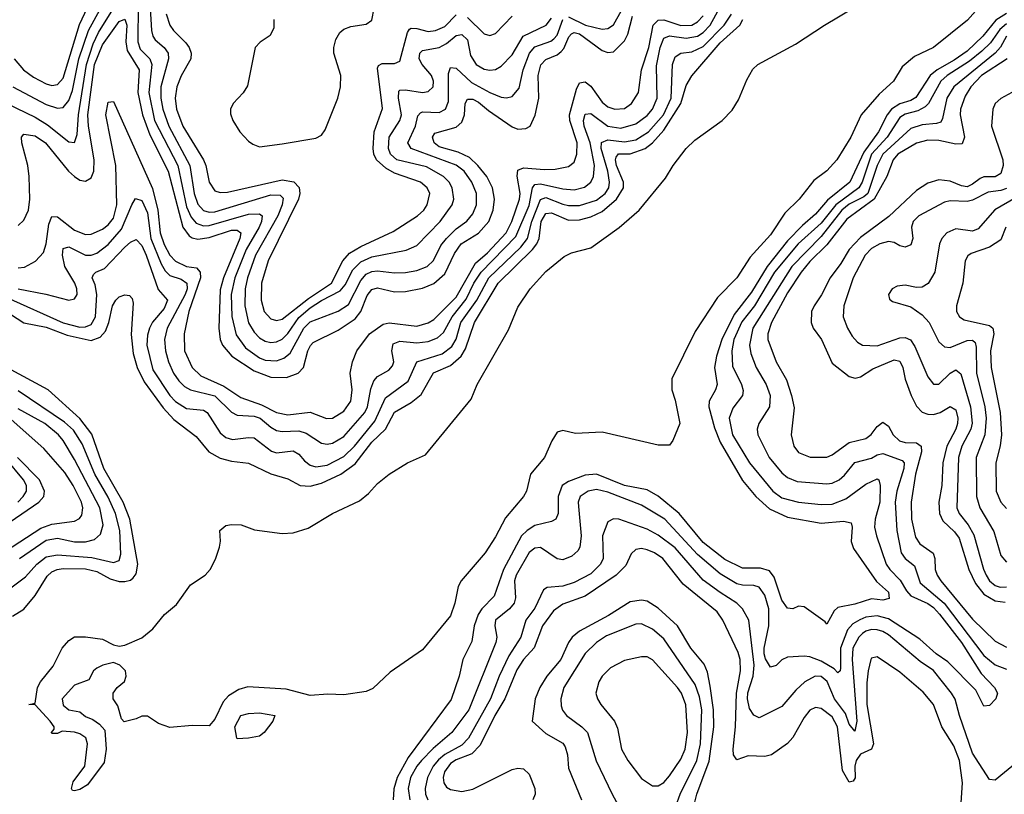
# Model space of a CAD drawing. Header units: inches. Extents: x 884549 to 1028252, y 526810 to 653624.
# Tile 88 of 256: x 955355 to 958863, y 542310 to 545069. Entities that reach past the tile are written whole.
import ezdxf

# ---------------------------------------------------------------- set-up
doc = ezdxf.new("R2010")
doc.units = ezdxf.units.IN
doc.header["$MEASUREMENT"] = 0
doc.layers.add('A9554', color=7, linetype='Continuous')

msp = doc.modelspace()

# ---------------------------------------------------------------- linework, layer by layer
at = {"layer": 'A9554', "color": 5}
for points, elevation in [([(955310, 544770.4), (955410, 544722.3), (955454.4, 544694.4), (955530, 544634.1), (955550, 544631.3), (955560.2, 544659.8), (955564.8, 544730), (955593.2, 544910), (955617, 544983), (955636.1, 545023.9), (955726.4, 545170)], 2240), ([(955331.4, 544830), (955450, 544766.9), (955490, 544753.6), (955510, 544756.8), (955530, 544781.1), (955543.6, 544816.4), (955565.7, 544930), (955599.8, 545030), (955673.7, 545166.3)], 2260), ([(955335.7, 544930), (955368.6, 544890), (955404.5, 544864.5), (955450, 544840.5), (955470, 544835.2), (955490, 544838), (955510, 544860.5), (955568.4, 545051.6), (955625.3, 545174.7)], 2280), ([(956260.1, 545070), (956260.3, 545039.7), (956247.2, 545012.8), (956211.6, 544988.4), (956194.3, 544970), (956166.7, 544833.3), (956151.9, 544808.1), (956115.4, 544770), (956106.3, 544750), (956105.9, 544734.1), (956114.1, 544710), (956139.8, 544670), (956170, 544635.9), (956185.2, 544625.2), (956210, 544616.6), (956290, 544627.3), (956410, 544646.8), (956430, 544657.8), (956443.8, 544676.2), (956488.7, 544790), (956498.1, 544830), (956498.7, 544870), (956474.9, 544950), (956474.1, 544970), (956481.1, 544998.8), (956496.1, 545023.9), (956510, 545035.6), (956534.8, 545045.2), (956590, 545052.8), (956610, 545067.1), (956625.8, 545154.2)], 2320), ([(955350.3, 544109.7), (955448.2, 544091.8), (955530, 544069.6), (955550, 544075.2), (955559.9, 544090), (955558.8, 544110), (955552, 544130), (955515.5, 544190), (955507.8, 544230), (955510, 544254.4), (955530, 544260.1), (955590, 544230.4), (955610, 544230.4), (955630, 544237.5), (955670, 544268.1), (955717.6, 544322.4), (955754.8, 544410), (955768.4, 544431.6), (955790, 544425), (955810, 544381.3), (955822.7, 544290), (955858.9, 544198.9), (955873.9, 544173.9), (955890, 544157.4), (955930, 544144.5), (955950.8, 544130), (955951.4, 544110), (955944.4, 544090), (955881.1, 543970), (955871.5, 543930), (955874.6, 543890), (955885, 543850), (955903.3, 543810), (955922.1, 543782.1), (955942, 543762), (955963.2, 543750), (956050, 543729.7), (956110, 543671.5), (956130, 543660.5), (956190, 543657.1), (956212, 543650), (956250, 543617), (956270, 543605.5), (956290, 543602), (956350, 543604.8), (956375.8, 543595.8), (956430, 543561), (956450, 543557.4), (956470, 543560.1), (956510, 543584.7), (956584.3, 543670), (956594, 543690), (956606.5, 543753.5), (956617.2, 543782.8), (956630, 543798.4), (956670, 543820.1), (956683.6, 543836.4), (956688.1, 543850), (956680.6, 543890), (956686.1, 543913.9), (956710, 543924.2), (956770, 543917.7), (956810, 543922.6), (956843.6, 543936.3), (956865, 543955), (956895.3, 544010), (956946.3, 544073.7), (956973.3, 544130), (956998.8, 544170), (957123, 544297), (957170, 544406.8), (957181.5, 544470), (957190, 544482.3), (957210, 544484.3), (957290, 544466.1), (957330, 544463.5), (957367.3, 544472.7), (957389.4, 544490.6), (957399.8, 544510), (957402.9, 544550), (957387.1, 544630), (957365.8, 544690), (957363.2, 544710), (957370, 544733), (957390, 544734.8), (957450, 544689.8), (957497, 544683), (957550, 544697.8), (957590, 544727.3), (957609.2, 544750), (957626.1, 544790), (957624.1, 544904.1), (957637.3, 544970), (957650, 545003.3), (957670, 545011.9), (957730, 545002.8), (957770, 545010.5), (957790, 545023.6), (957815.2, 545050), (957848.6, 545110)], 2160), ([(958769.4, 545110.6), (958732.1, 545067.9), (958611, 544970), (958542.5, 544937.5), (958499.4, 544900.6), (958467.9, 544850), (958416.6, 544803.4), (958353.3, 544730), (958316.1, 544650), (958265.8, 544570), (958230, 544531.1), (958184.3, 544495.7), (958131.9, 544430), (958080.5, 544379.5), (958030, 544302.3), (957957.1, 544222.9), (957910.1, 544150), (957840.7, 544079.3), (957761.8, 543958.3), (957678.4, 543790), (957678.4, 543750), (957690, 543713.4), (957706.4, 543630), (957682, 543570), (957670, 543553.2), (957630, 543553.7), (957430, 543600.2), (957335.4, 543595.4), (957290, 543605.1), (957270, 543599.7), (957250.7, 543569.3), (957224.2, 543510), (957175, 543450), (957161.2, 543390), (957150.5, 543370), (957085.5, 543294.5), (957050, 543226.6), (957013.8, 543170), (956927.6, 543070), (956917.2, 543050), (956905, 542990), (956890, 542945), (956790, 542824.5), (956674.7, 542745.3), (956612.9, 542687.1), (956590, 542676.1), (956510, 542663.5), (956453.5, 542666.5), (956390, 542661.3), (956304, 542684), (956167.5, 542692.5), (956136.4, 542683.6), (956099.6, 542660.4), (956080.5, 542639.5), (956050, 542577.2), (956030, 542554), (955970, 542555.3), (955890, 542548), (955850, 542562), (955810, 542588), (955790, 542588), (955770, 542578), (955728, 542568), (955718, 542578), (955704.7, 542624.7), (955688.7, 542650), (955688, 542670), (955702, 542690), (955729, 542711), (955734, 542730), (955732.7, 542750), (955712, 542770), (955690, 542779.7), (955651.3, 542770), (955630, 542759), (955618, 542750), (955602, 542718), (955550, 542698), (955506.7, 542650), (955510, 542627.3), (955530, 542610.8), (955570, 542603.8), (955590, 542586.7), (955616.2, 542576.2), (955639.9, 542559.9), (955658, 542538), (955663.1, 542470), (955656.7, 542423.3), (955597, 542343), (955570, 542326.3), (955550, 542322), (955543.3, 542323.3), (955539.3, 542330), (955546.2, 542353.8), (955587.8, 542410), (955596.9, 542490), (955590.8, 542510.8), (955570, 542525.1), (955550, 542531.5), (955506, 542534), (955490, 542526), (955470, 542526), (955468, 542530), (955478, 542542), (955478, 542550), (955464, 542570), (955410, 542628.7), (955388, 542630), (955410, 542634), (955419, 542690), (955429.4, 542710), (955474, 542766), (955507, 542830), (955530, 542857.3), (955550, 542870.2), (955590, 542870.3), (955650, 542862), (955690, 542841.8), (955710, 542837.7), (955730, 542841.2), (955790, 542867.6), (955830, 542898.6), (955870.8, 542950), (955913.8, 542986.2), (955963.9, 543056.1), (956015.4, 543090), (956034.3, 543110), (956053.2, 543146.8), (956066.8, 543190), (956071.2, 543211.2), (956068.5, 543250), (956090, 543266.7), (956110, 543271), (956144.7, 543270), (956192, 543252.1), (956290, 543238.5), (956330, 543240.9), (956382.5, 543257.5), (956469.2, 543310), (956565.5, 543354.5), (956598.4, 543381.6), (956630, 543416.9), (956671.4, 543450), (956736.8, 543490), (956801.2, 543518.8), (956963.3, 543716.7), (956985.4, 543770), (957096.1, 543963.9), (957130, 544044.6), (957174.2, 544110), (957230, 544171.6), (957294.4, 544225.6), (957321.5, 544238.5), (957390, 544256.3), (957491.3, 544328.7), (957561.5, 544390), (957655.7, 544504.3), (957683.4, 544550), (957729.8, 544610), (957760.7, 544639.3), (957857.3, 544710), (957893, 544747), (957916.2, 544783.8), (957945.6, 544854.4), (957967.3, 544892.7), (957984.2, 544910), (958118.7, 544981.3), (958222.4, 545050), (958327.8, 545112.2)], 2080), ([(955777.4, 545122.6), (955775.7, 544990), (955784.4, 544964.4), (955818.3, 544930), (955825.8, 544910), (955815.6, 544810), (955835.7, 544710), (955918.3, 544550), (955950, 544402.6), (955965.6, 544365.6), (955984.3, 544344.3), (956010, 544334.2), (956030, 544335.3), (956170, 544376.4), (956210, 544377.6), (956218.5, 544370), (956216.3, 544350), (956207.8, 544330), (956161.8, 544250), (956121.6, 544150), (956108.9, 544090), (956111.2, 544011.2), (956126.8, 543946.8), (956159.8, 543899.8), (956210, 543863.9), (956230, 543856.1), (956270, 543853.8), (956296.8, 543863.2), (956318.4, 543881.6), (956367.2, 543970), (956390, 543992.5), (956490, 544031), (956526, 544054), (956570, 544140.5), (956590, 544162.7), (956610, 544171.9), (956630, 544174.9), (956690, 544167.1), (956730, 544167.9), (956770, 544175.5), (956807.4, 544190), (956829.1, 544210.9), (956855.4, 544264.6), (956875.1, 544290), (956910, 544324.6), (956948.4, 544351.6), (956970, 544377.8), (956983, 544410), (956982.4, 544450), (956965.4, 544490), (956938.4, 544530), (956910, 544551.3), (956749.7, 544609.7), (956738, 544630), (956765.2, 544690), (956773.9, 544726.1), (956782.7, 544737.3), (956790, 544741.3), (956850, 544738.7), (956871.9, 544750), (956882.7, 544777.2), (956883.1, 544876.9), (956890, 544898.5), (956910, 544895.9), (956965, 544845), (957030, 544809.7), (957070, 544793.4), (957090, 544790.1), (957110, 544795.5), (957134.4, 544825.6), (957148.4, 544890), (957171.5, 544950), (957190, 544972.5), (957247.3, 544992.7), (957258.6, 545001.4), (957270, 545014.1), (957290.4, 545070)], 2240), ([(955819.6, 545110), (955824.5, 545030), (955829.1, 545010), (955837.6, 544997.6), (955870.5, 544970), (955884.3, 544950), (955885.4, 544930), (955858.2, 544830), (955858.2, 544790), (955864.6, 544750), (955886.4, 544690), (955961.5, 544550), (955977.3, 544450), (955990, 544411.3), (956010, 544389.8), (956030, 544383.5), (956050, 544384.3), (956250, 544444.8), (956283.7, 544443.7), (956293.3, 544433.3), (956290.5, 544410), (956274.7, 544370), (956195.8, 544230), (956166.3, 544150), (956158.2, 544110), (956156.8, 544050), (956170, 543988.8), (956190, 543956.3), (956210, 543936.3), (956230, 543924.2), (956250, 543919.4), (956270, 543921.7), (956290, 543931.4), (956310, 543951.1), (956350, 544007.6), (956390, 544042.8), (956430, 544068.7), (956497.4, 544102.6), (956515, 544125), (956541.9, 544178.1), (956570, 544206.4), (956610, 544224.6), (956731.5, 544248.5), (956770, 544265.1), (956853.2, 544350), (956895.7, 544410), (956901.4, 544430), (956896, 544470), (956884.9, 544490), (956864.8, 544510), (956804.5, 544544.5), (956698.6, 544570), (956676.7, 544590), (956668.6, 544610), (956671.9, 544650), (956709.2, 544710), (956714.9, 544730), (956704.9, 544790), (956706.1, 544813.9), (956710, 544818), (956730, 544819.2), (956790.6, 544809.4), (956810, 544812.9), (956827.6, 544830), (956829.9, 544850), (956822.5, 544870), (956788.8, 544910), (956778.5, 544930), (956780.6, 544950), (956790, 544959.6), (956850, 544970.1), (956876.2, 544983.8), (956910, 545012.5), (956930, 545016.5), (956950, 544996.8), (956961.2, 544941.2), (956981.8, 544910), (957010, 544892.6), (957030, 544889.1), (957050, 544891.9), (957070, 544903), (957110, 544944.4), (957149.3, 545010.7), (957230.9, 545049.1), (957250, 545073.9)], 2260), ([(957310, 545079.2), (957370.6, 545049.4), (957430, 545035), (957450, 545037.2), (957470, 545050.7), (957498.5, 545101.5)], 2240), ([(955230, 544079.5), (955370, 543989.2), (955450, 543973.5), (955524.8, 543944.8), (955610, 543926.2), (955641.8, 543938.2), (955660.4, 543959.6), (955673.2, 543990), (955685.4, 544050), (955697.8, 544070), (955710, 544081.3), (955730, 544089.5), (955746.3, 544086.3), (955755.9, 544075.9), (955759.6, 544059.6), (955752.3, 543947.7), (955759.5, 543879.5), (955773.6, 543830), (955799.1, 543779.1), (955866.6, 543686.6), (955904.6, 543644.6), (955984.5, 543584.5), (956028.9, 543530), (956070, 543506.8), (956110, 543496.8), (956170, 543489.6), (956250, 543451.2), (956310, 543433.1), (956354.3, 543410), (956390, 543407.6), (956430, 543418.6), (956499.1, 543450), (956550, 543487.4), (956610, 543564.1), (956658.1, 543610), (956690, 543671.5), (956750, 543705.5), (956786, 543734), (956829, 543811), (956890, 543836.9), (956928.1, 543870), (956943.6, 543896.4), (956975.6, 543990), (957060, 544130), (957182.6, 544250), (957197.6, 544270), (957206.2, 544290), (957213, 544350), (957230, 544378.4), (957250, 544380.5), (957310, 544354.3), (957350, 544356.1), (957390, 544366.9), (957430, 544386.1), (957481.7, 544430), (957506.1, 544470), (957506.5, 544490), (957481.8, 544550), (957477.5, 544570), (957480.3, 544579.7), (957488.9, 544591.1), (957530, 544591.6), (957583.1, 544610), (957610, 544630), (957650, 544675.5), (957709.9, 544769.9), (957730, 544834.4), (957750, 544869.4), (957850, 544986.4), (957920.3, 545050), (957930.8, 545070)], 2120), ([(955310, 544078.9), (955510, 543989.3), (955570, 543973.6), (955590, 543974.9), (955610, 543983.4), (955625.8, 544010), (955629.6, 544090), (955624.5, 544124.5), (955613.2, 544150), (955618.1, 544161.9), (955626.9, 544170), (955657.3, 544182.7), (955730, 544258.5), (955750, 544276.8), (955770, 544286.4), (955790, 544265.1), (955805.5, 544230), (955848, 544108), (955882.3, 544070), (955870, 544039.9), (955828.9, 543991.1), (955817.9, 543970), (955810, 543945.1), (955808, 543910), (955830, 543822), (955890.2, 543730.2), (955910, 543709), (955950, 543684.3), (956010, 543678.5), (956023.3, 543670), (956070, 543597.3), (956090, 543580.9), (956113.9, 543573.9), (956170, 543581.2), (956190, 543579.1), (956251.8, 543531.8), (956270, 543525.6), (956330, 543533.7), (956350, 543521.4), (956370, 543497.2), (956390, 543481.7), (956410, 543476.5), (956450, 543482.6), (956510, 543513.3), (956547.8, 543550), (956620.8, 543639.2), (956657.9, 543722.1), (956738.7, 543781.3), (956769.9, 543850.1), (956860.7, 543879.3), (956895, 543905), (956909.6, 543930.4), (956927, 543990), (956983.4, 544070), (957026.8, 544150), (957140.7, 544259.3), (957164, 544290), (957179.8, 544350), (957210, 544428.9), (957230, 544436.1), (957290, 544412.2), (957310, 544407.6), (957350, 544407.5), (957410, 544426.4), (957441.1, 544450), (957453.8, 544470), (957456.9, 544490), (957450.7, 544529.3), (957426.4, 544610), (957428.3, 544631.7), (957450, 544641.1), (957510, 544633.6), (957550, 544641.3), (957594.7, 544670), (957648.3, 544730), (957675.7, 544790), (957681.3, 544910), (957690, 544937), (957709.9, 544950.1), (957750, 544955.1), (957790, 544973.6), (957864.5, 545050), (957891.4, 545088.6)], 2140), ([(955350, 544185.1), (955372.7, 544187.3), (955411.7, 544208.3), (955439.7, 544240.3), (955449.7, 544270.3), (955459.4, 544340.6), (955470, 544368.4), (955490, 544367.3), (955550, 544319.5), (955590, 544303.4), (955610, 544304.8), (955650, 544323.4), (955670, 544338.7), (955690, 544362.4), (955701.8, 544410), (955698.3, 544550), (955662.7, 544730), (955670, 544775.2), (955690, 544778.2), (955827.9, 544467.9), (955847.8, 544390), (955855.6, 544310), (955870, 544267.9), (955890.5, 544230.5), (955910, 544208.4), (955949.2, 544190), (955984.8, 544184.8), (955998.7, 544170), (955999.1, 544150), (955957.7, 544030), (955941.1, 543950), (955942.6, 543890), (955970, 543830.1), (956000.6, 543800.6), (956083, 543763), (956142.7, 543722.7), (956216.5, 543696.5), (956270, 543669.5), (956310, 543661.8), (956390, 543670.7), (956447.9, 543647.9), (956470, 543649.2), (956510, 543674.5), (956535, 543710), (956539.8, 543750), (956532.6, 543810), (956540.9, 543850), (956556.6, 543890), (956601.6, 543950), (956650, 543984.6), (956671.3, 543988.7), (956770, 543977.4), (956810, 543989.1), (956830, 544000.8), (956910, 544080.6), (956978.5, 544201.5), (957021.8, 544238.2), (957088, 544310), (957108.8, 544350), (957135.9, 544430), (957138.1, 544450), (957127.9, 544512.1), (957130, 544532.5), (957150, 544541.5), (957224.7, 544535.3), (957262.9, 544537.1), (957310, 544545.9), (957330, 544561.5), (957339.6, 544590), (957341.4, 544630), (957314.8, 544710), (957313.9, 544730), (957338.2, 544821.8), (957350, 544843.7), (957370, 544848.2), (957390, 544832.7), (957430, 544774.9), (957450, 544759), (957474.8, 544750), (957510, 544752.9), (957535, 544770), (957559.5, 544810), (957570.2, 544890), (957596.6, 544970), (957612.1, 545050), (957630, 545067.3), (957650, 545069.1), (957710, 545048.1), (957750, 545049.4), (957770, 545061), (957790, 545082.3)], 2180), ([(955350, 544336.2), (955370, 544355), (955386.8, 544390), (955391.1, 544430), (955389.3, 544510), (955383.9, 544550), (955363.2, 544630), (955362.2, 544650), (955370, 544661), (955410, 544655.5), (955447.4, 544630), (955529.4, 544529.4), (955550, 544510.1), (955570, 544497.7), (955590, 544493.3), (955610, 544505.3), (955619, 544530), (955620.3, 544570), (955600.8, 544690), (955598.5, 544730), (955621.6, 544910), (955650, 544979.9), (955710, 545062), (955730, 545071.3), (955737.4, 545050), (955733.8, 544990), (955738.7, 544958.7), (955780.7, 544890), (955776.4, 544810), (955792.8, 544730), (955818.4, 544658.4), (955884.2, 544530), (955936, 544330), (955959.3, 544299.3), (955970, 544291.7), (955990, 544287.8), (956030, 544293), (956110, 544318.8), (956130, 544319.4), (956142.5, 544310), (956139.8, 544290), (956081.2, 544150), (956070, 544106.2), (956064.7, 543970), (956069.8, 543930), (956077.7, 543910), (956110.8, 543870), (956190, 543817.9), (956250, 543795.6), (956305.5, 543794.5), (956347.6, 543810), (956366.7, 543830), (956382.1, 543890), (956391, 543909), (956401.3, 543918.7), (956490, 543962.5), (956550, 544002.9), (956570.1, 544029.9), (956593.5, 544086.5), (956610, 544108.2), (956630, 544113.7), (956690, 544100.1), (956730, 544101), (956790, 544113), (956830, 544128.8), (956870, 544163.8), (956904.1, 544235.9), (956928, 544270), (956990, 544308.8), (957026.3, 544350), (957041.7, 544390), (957046.4, 544430), (957039.4, 544470), (957019.8, 544510), (956987.4, 544550), (956957.6, 544577.6), (956916.9, 544596.9), (956850, 544615.8), (956831.4, 544630), (956825.5, 544650), (956834.7, 544665.3), (956910, 544686.6), (956930, 544704), (956940.2, 544730), (956941.7, 544770), (956950, 544786.3), (956970, 544786), (956990, 544775), (957025.2, 544745.2), (957110, 544687), (957130, 544678.7), (957158.8, 544681.2), (957173.2, 544690), (957191.6, 544728.4), (957204.5, 544790), (957202.2, 544870), (957212.2, 544907.8), (957230, 544927.6), (957270, 544944.1), (957284.7, 544955.3), (957293.7, 544966.3), (957311.5, 545008.5), (957321.3, 545018.7), (957330, 545023.6), (957350, 545019), (957430, 544959.6), (957450, 544951.7), (957470, 544954.7), (957510, 544993.3), (957522.1, 545017.9), (957538.6, 545081.4)], 2220), ([(955877.2, 545090), (955890.1, 545050.1), (955903.4, 545030), (955947, 544987), (955959.4, 544970), (955966.5, 544950), (955965.4, 544930), (955930.6, 544869.4), (955915.4, 544830), (955909.2, 544790), (955913.5, 544750), (955936.3, 544690), (956009.7, 544570), (956018.4, 544550), (956030.1, 544490.1), (956050, 544459.8), (956070, 544453.2), (956095.1, 544455.1), (956290, 544498.1), (956331.8, 544491.8), (956351.4, 544471.4), (956353.5, 544450), (956348.3, 544430), (956240.5, 544210), (956217.2, 544130), (956215.3, 544070), (956226.1, 544030), (956250, 544003.6), (956270, 543997.2), (956290, 544001.9), (956384.6, 544075.4), (956465.6, 544130), (956506.5, 544210), (956530, 544237.1), (956570, 544261.5), (956685.5, 544314.5), (956772.7, 544370), (956795, 544390), (956806.9, 544410), (956815.9, 544450), (956807.4, 544470), (956783.2, 544490), (956690, 544522.2), (956659.6, 544539.6), (956626.2, 544570), (956616.7, 544590), (956614.1, 544610), (956617.5, 544670), (956647.8, 544752.2), (956630, 544895.8), (956633.9, 544906.2), (956646.6, 544913.4), (956690, 544912.9), (956710, 544921.3), (956736.2, 545023.8), (956744.2, 545035.8), (956750, 545039.4), (956770, 545037.4), (956810, 545027.3), (956836.4, 545030), (956870, 545044.8), (956910, 545086.3)], 2280), ([(958870, 545091.4), (958833, 545067), (958786.6, 545010), (958730, 544956.8), (958684.4, 544924.4), (958623.5, 544890), (958598.8, 544870), (958548.1, 544791.9), (958530, 544781.3), (958490, 544769.8), (958461.3, 544750), (958446, 544730), (958415, 544670), (958362.4, 544597.6), (958312.5, 544490), (958233.4, 544426.6), (958190, 544375.9), (958143.6, 544336.4), (958090, 544280.7), (958017.7, 544190), (957962, 544098), (957900.7, 544019.3), (957856.5, 543930), (957837.2, 543870), (957830.8, 543830), (957839.5, 543770), (957834.2, 543750), (957811.5, 543710), (957809.8, 543690.2), (957830, 543615), (957850, 543564.4), (957930, 543427.9), (957977.7, 543370), (958026.8, 543326.8), (958090, 543297.5), (958210, 543275.3), (958290, 543282.5), (958317, 543277), (958321.3, 543261.3), (958317.8, 543210), (958325.1, 543185.1), (958407.5, 543067.5), (958450, 543030.1), (958452.9, 543007.1), (958430, 543001.5), (958390, 543005.8), (958330, 542987), (958270, 542975.4), (958256.9, 542963.1), (958230, 542915.6), (958224.1, 542924.1), (958150, 542977.3), (958130, 542980.3), (958110, 542969.8), (958090, 542972.3), (958070, 543001.5), (958042.8, 543082.8), (958025.8, 543105.8), (957994.8, 543114.8), (957930, 543115.7), (957866.7, 543146.7), (957790, 543206.6), (957704.2, 543310), (957630, 543371.6), (957590, 543393.8), (957510.1, 543409.9), (957410, 543449.7), (957370, 543446.2), (957310, 543424.2), (957288.2, 543410), (957273.1, 543370), (957273.1, 543310), (957265.2, 543290), (957250, 543281.3), (957190, 543267), (957162.7, 543250), (957143.3, 543230), (957078.3, 543110), (957045, 543015), (957001.5, 542970), (956988.3, 542950), (956974.8, 542910), (956965.7, 542854.3), (956934.1, 542790), (956920.3, 542730), (956892.6, 542647.4), (956738.9, 542441.1), (956699.7, 542370), (956688.6, 542328.6), (956685.3, 542290)], 2120), ([(956950, 545076.7), (957010, 545019.2), (957030, 545012.2), (957050, 545019.4), (957110, 545081.4)], 2280), ([(958870, 545054.5), (958846.4, 545033.6), (958813.2, 544986.8), (958782.9, 544957.1), (958738.3, 544921.7), (958659.1, 544870), (958636.9, 544850), (958592.2, 544770), (958581.2, 544758.8), (958555.1, 544744.9), (958510, 544733), (958490, 544720.1), (958445.4, 544650), (958390, 544590), (958355.9, 544490), (958344.9, 544470), (958262.5, 544410), (958210, 544344.5), (958128.5, 544270), (958044, 544170), (957972.6, 544050), (957927.3, 543992.7), (957898.7, 543930), (957891.7, 543890), (957895, 543835), (957926, 543770), (957932, 543748), (957930.1, 543730), (957895.2, 543684.8), (957883.1, 543650), (957894.3, 543590), (957954.5, 543490), (958038.3, 543390), (958070, 543365.9), (958130, 543350.4), (958210, 543341.8), (958250, 543343.2), (958298, 543362), (958370, 543415), (958410, 543433.2), (958416, 543430), (958420.4, 543410), (958419.6, 543350), (958403.1, 543290), (958400.9, 543260.9), (958407.4, 543230), (958441.9, 543130), (958454.5, 543110), (958492.2, 543072.2), (958514.2, 543034.2), (958530, 543016.1), (958590, 542989.8), (958610, 542975.6), (958631.3, 542951.3), (958710, 542850), (958780, 542740), (958828, 542690), (958838, 542670), (958832.2, 542650), (958810, 542626), (958790, 542623.5), (958761.2, 542681.2), (958661.4, 542781.4), (958619.7, 542810), (958562.4, 542862.5), (958450, 542934.7), (958410, 542946), (958370, 542940.7), (958348.3, 542931.7), (958323.5, 542916.5), (958304.7, 542895.3), (958279.7, 542830), (958279.8, 542760.2), (958278, 542750), (958270, 542742), (958256.1, 542756.1), (958210, 542784.4), (958170, 542799.7), (958150, 542802.1), (958090, 542797.8), (958070, 542789.1), (958050, 542769.1), (958030, 542762), (958012, 542792), (958007.2, 542810), (958007.5, 542830), (958023.7, 542910), (958023.5, 542970), (958010, 543019.4), (957990, 543047.5), (957970, 543053.9), (957930, 543054.1), (957910, 543059), (957850, 543095.6), (957770, 543164.4), (957653.2, 543290), (957570, 543339.7), (957450, 543385.9), (957410, 543395.5), (957380.2, 543390), (957352.2, 543370), (957345.3, 543350), (957345.5, 543334.5), (957355.7, 543230), (957350.1, 543190), (957343, 543177), (957322.2, 543157.8), (957290, 543145.2), (957270, 543148.7), (957210, 543189.2), (957190, 543186.7), (957170, 543171), (957123.3, 543090), (957117.8, 543070), (957121.1, 543010), (957116.7, 542990), (957100.1, 542970), (957050.6, 542930), (957047.6, 542910), (957055.2, 542870), (957051.9, 542850), (956954.9, 542610), (956895.2, 542530), (956827.7, 542472.3), (956787.1, 542430), (956770, 542409.9), (956747.1, 542370), (956738.8, 542330), (956745.3, 542290)], 2140), ([(958870.3, 545010), (958848.9, 544971.1), (958830.4, 544949.6), (958683.4, 544830), (958658.1, 544790), (958643, 544717), (958636.1, 544703.9), (958621.2, 544698.8), (958570, 544694.9), (958530, 544681.3), (958429.5, 544590.5), (958410.3, 544550), (958376.3, 544450), (958362, 544438), (958310, 544411.9), (958283.4, 544390), (958210, 544296.2), (958106.4, 544190), (957966.4, 543970), (957954.6, 543910), (957960.2, 543880.2), (957978.3, 543830), (958013.9, 543770), (958029.2, 543730), (958025.7, 543690), (957988.3, 543630), (957982.3, 543610), (957985, 543590), (958025.1, 543510), (958070, 543454.5), (958090, 543437.8), (958124.4, 543424.4), (958230, 543415.8), (958250, 543418.6), (958275, 543430), (958293.7, 543446.3), (958330, 543491.6), (958390, 543507.2), (958410, 543518.5), (958430, 543523.8), (958498.3, 543498.3), (958505.5, 543490), (958505, 543470), (958479.6, 543390), (958474.4, 543350), (958480.4, 543250), (958495.7, 543170), (958509.3, 543149.3), (958543, 543123), (958562.7, 543062.7), (958648.5, 542990), (958790, 542804.6), (958830, 542770.7), (958870, 542755.5)], 2160), ([(958872.8, 544930), (958781.2, 544870), (958744, 544830), (958723, 544797), (958706.8, 544750), (958705.6, 544730), (958720.6, 544650), (958712.8, 544627.2), (958690, 544625.3), (958630, 544638.8), (958590, 544639.6), (958550, 544629.2), (958483.7, 544590), (958467, 544570), (958444.1, 544510), (958398.9, 544430), (958301.7, 544358.3), (958230, 544266.9), (958170, 544207.5), (958138.9, 544170), (958090, 544096.2), (958032.9, 543990), (958020.4, 543950), (958020.2, 543930), (958049.8, 543849.8), (958086.7, 543786.7), (958105, 543730), (958113.6, 543686.4), (958104, 543590), (958112.7, 543550), (958130, 543527.8), (958170.7, 543510.7), (958230, 543511.1), (958250, 543519.3), (958310, 543562.8), (958370, 543577.5), (958388.8, 543591.2), (958410, 543620.1), (958430, 543635.6), (958450, 543620.8), (958466.5, 543590), (958489.1, 543569.1), (958510, 543562.8), (958550, 543561.4), (958566, 543550), (958567.6, 543530), (958546, 543450), (958530.6, 543350), (958532.2, 543290), (958546, 543226), (958561.9, 543201.9), (958608.8, 543168.8), (958614.8, 543150), (958617, 543110), (958623.3, 543090), (958637.1, 543070), (958750, 542933.4), (958830, 542855.3), (958870, 542834)], 2180), ([(958916, 544824), (958850, 544788.2), (958830.7, 544770), (958822.1, 544750), (958817.3, 544690), (958857.4, 544570), (958858.9, 544550), (958850, 544521.6), (958830, 544508.9), (958790, 544508.7), (958776.5, 544503.5), (958750, 544482.6), (958730, 544474.1), (958710, 544477.4), (958670, 544494.3), (958630, 544498.2), (958590, 544487.2), (958550, 544461), (958451.8, 544368.2), (958350, 544293.6), (958310, 544250.3), (958279.9, 544200.1), (958242.4, 544150), (958211.4, 544088.6), (958185.5, 544050), (958176.4, 544030), (958174.6, 543990), (958181.9, 543970), (958211.2, 543930), (958250, 543845.8), (958310, 543797.8), (958331.5, 543791.6), (958350, 543797.4), (958394.1, 543825.9), (958470, 543857), (958490, 543852.2), (958501.3, 543830), (958510, 543788.1), (958530.8, 543730), (958550, 543692.5), (958570, 543671.4), (958590, 543663.3), (958610, 543662.9), (958634.6, 543670), (958670, 543691.3), (958690, 543679.2), (958696.9, 543650), (958696.1, 543630), (958690, 543610), (958658.4, 543550), (958643.3, 543490), (958640.1, 543410), (958629.8, 543350), (958631.3, 543310), (958644, 543284), (958685.2, 543245.2), (958701.9, 543221.9), (958736.6, 543110), (958760.2, 543060.2), (958790, 543023), (958830, 542998.5), (958866, 542994)], 2220), ([(958870, 544467.4), (958850, 544460), (958805.7, 544454.3), (958750, 544425.7), (958730, 544421.5), (958670, 544424.2), (958650, 544418.8), (958557.7, 544370), (958538.4, 544350), (958532, 544330), (958536.8, 544290), (958530, 544266.6), (958510, 544258.5), (958490, 544263.7), (958470, 544275.8), (958450, 544278.5), (958419.6, 544270), (958390, 544254.4), (958367.2, 544230), (958324.2, 544150), (958290.7, 544050), (958288.9, 544010), (958303.9, 543970), (958321.3, 543941.3), (958340.2, 543920.2), (958357.6, 543910), (958410, 543907.7), (958490, 543935.2), (958510, 543936.9), (958528.3, 543928.3), (958544.5, 543904.5), (958590, 543797.3), (958610, 543771.2), (958630, 543770.9), (958669.7, 543810.3), (958690, 543822.2), (958707.9, 543807.9), (958741.8, 543690), (958748.1, 543632), (958742.9, 543610), (958711.5, 543550), (958699.1, 543510), (958693.4, 543330), (958702.4, 543310), (958734.1, 543270), (958753.8, 543233.8), (958788.1, 543111.9), (958798, 543090), (958810.5, 543070), (958830, 543053.7), (958847.6, 543047.6), (958870, 543048.9)], 2240), ([(958904.4, 544435.6), (958828.5, 544391.5), (958770, 544323.5), (958750, 544316.3), (958690, 544324.3), (958657.7, 544310), (958640.4, 544290), (958632.1, 544270), (958615.3, 544170), (958591.3, 544128.7), (958570, 544116.5), (958550, 544115.3), (958510, 544123.9), (958480.7, 544119.3), (958463.8, 544110), (958450.5, 544090), (958453.2, 544073.2), (958464.8, 544064.8), (958530, 544046.2), (958570, 544017.1), (958595, 543990), (958630, 543921.8), (958650, 543903.5), (958670, 543901), (958730, 543926.4), (958750, 543927.8), (958758.7, 543918.7), (958762.7, 543902.7), (958763.4, 543810), (958793.1, 543690), (958798.2, 543650), (958793.3, 543590), (958762.1, 543510), (958764.1, 543370), (958775.8, 543330), (958825.4, 543245.4), (958850, 543160.3), (958870, 543136.1)], 2260), ([(958868.1, 544330), (958850, 544284.7), (958810, 544259), (958744.1, 544235.9), (958732.3, 544227.7), (958723.1, 544210), (958714.9, 544130), (958692.6, 544050), (958692.9, 544030), (958702.7, 544010), (958719.8, 543999.8), (958810, 543979.4), (958821.5, 543970), (958825.7, 543950), (958813.1, 543890), (958816.1, 543830), (958848.5, 543670), (958852.8, 543590), (958848.4, 543551.6), (958832.5, 543490), (958833.8, 543390), (958850, 543350.2), (958870, 543327.8)], 2280), ([(955330, 542944.2), (955370, 542969.5), (955410, 543017.6), (955453.7, 543086.3), (955470, 543101.9), (955489.2, 543110.8), (955510, 543113.7), (955590, 543112.6), (955630, 543103.7), (955677.3, 543077.3), (955710, 543068.2), (955730, 543067.2), (955750, 543072.8), (955759.4, 543080.6), (955770, 543095.2), (955776.2, 543130), (955747.4, 543290), (955723.6, 543350), (955655.1, 543470), (955612.7, 543592.7), (955570, 543648.4), (955457.1, 543750), (955309.9, 543829.9)], 2120), ([(955310, 543034.4), (955375.5, 543084.5), (955415.8, 543130), (955450, 543155.5), (955490, 543163.1), (955612.8, 543152.8), (955690, 543135.5), (955710, 543142.5), (955715, 543165), (955712, 543250), (955696.2, 543310), (955670, 543367.7), (955622.4, 543450), (955578.4, 543558.4), (955547.2, 543607.2), (955515.4, 543635.4), (955350, 543747.4)], 2140), ([(955354.6, 543150), (955450, 543215.3), (955490, 543222.3), (955550, 543208.9), (955590, 543208.5), (955622.1, 543217.9), (955643.6, 543236.4), (955653.1, 543270), (955640.6, 543330), (955550, 543502.8), (955510.3, 543570), (955493.5, 543590), (955444.7, 543630), (955350, 543682.4)], 2160), ([(955304.3, 543175.7), (955430, 543257.2), (955470, 543271.5), (955550, 543283), (955567.8, 543292.2), (955576.2, 543303.8), (955580.6, 543330), (955576, 543350), (955546.1, 543410), (955516.1, 543456.1), (955441, 543541), (955314.6, 543654.6)], 2180), ([(955237.1, 543222.9), (955423.3, 543350), (955440.8, 543370), (955443.9, 543390), (955425.5, 543430), (955347, 543510)], 2220), ([(955348.2, 543350), (955368.2, 543370), (955379.8, 543390), (955379, 543410), (955369.1, 543430), (955306.2, 543506.3)], 2240), ([(958910, 542425), (958830, 542359.8), (958810, 542362.6), (958750, 542455.9), (958702.9, 542590), (958688.2, 542648.2), (958674.9, 542670), (958610, 542750.3), (958562.9, 542782.9), (958450, 542877.5), (958430, 542889.9), (958410, 542895.4), (958390, 542896.3), (958370, 542891), (958357.8, 542882.2), (958344.8, 542870), (958323.6, 542830), (958321, 542790), (958337.9, 542570), (958330, 542534.7), (958310, 542559.3), (958297.5, 542597.5), (958257.4, 542650), (958231.4, 542711.4), (958210, 542729.6), (958189.4, 542730.6), (958152.7, 542710), (958119.8, 542680.2), (958070, 542622.9), (957990, 542582.2), (957970, 542591.1), (957955.1, 542615.1), (957947.4, 542650), (957949.2, 542670.8), (957968.4, 542730), (957971.8, 542770), (957952.4, 542930), (957930.5, 542970), (957910.5, 542990.5), (957850, 543028.2), (957790, 543073), (957690, 543187.3), (957630, 543233.2), (957590, 543254.3), (957490, 543289.9), (957470, 543291.1), (957450, 543279.8), (957431, 543230), (957433.8, 543150), (957424.6, 543130), (957390, 543094.9), (957330, 543064.2), (957290, 543050.7), (957234.1, 543045.9), (957221.4, 543038.6), (957190, 542973.2), (957157.8, 542930), (957139.9, 542870), (957097.5, 542802.5), (957063, 542730), (957032.4, 542650), (956953.8, 542510), (956930, 542484.5), (956870, 542451.8), (956847, 542433), (956828.1, 542410), (956807.9, 542370), (956799.7, 542330), (956801.3, 542310), (956809.4, 542290)], 2160), ([(958705.5, 542225.5), (958714.2, 542350), (958703.6, 542430), (958682.9, 542482.9), (958639.9, 542550), (958610.4, 542630), (958573.3, 542673.3), (958490, 542745), (958410, 542799.8), (958390, 542794.5), (958387.5, 542790), (958377.5, 542750), (958373.5, 542706.5), (958373.4, 542630), (958396.5, 542490), (958389.2, 542470.8), (958350, 542453.1), (958334.5, 542430), (958330, 542410), (958331.2, 542368.8), (958323.8, 542356.2), (958310, 542353), (958286.1, 542393.9), (958268.4, 542550), (958250, 542585.7), (958210, 542615.8), (958190, 542618.6), (958170, 542609.2), (958150, 542583.4), (958110, 542511.9), (958090, 542490.5), (958032.9, 542450), (958010, 542444.2), (957950, 542446.5), (957910, 542432), (957897.7, 542450), (957896.9, 542470), (957905.5, 542550), (957909.1, 542670), (957923.5, 542750), (957922.1, 542790), (957915.1, 542815.1), (957860.5, 542930), (957839.4, 542959.4), (957718.4, 543058.4), (957646.2, 543150), (957616.8, 543170), (957590, 543180.4), (957570, 543184.7), (957550, 543181.5), (957534, 543166), (957515.1, 543124.9), (957480.1, 543090), (957370, 543015.6), (957290, 542986.6), (957256.6, 542963.4), (957217.9, 542910), (957188.4, 542831.6), (957149.9, 542790.1), (957126.5, 542753.5), (957083.1, 542650), (957047.5, 542590), (956995.8, 542484.2), (956965.9, 542454.1), (956910, 542431.9), (956890, 542419.1), (956868.2, 542390), (956863.8, 542370), (956866.1, 542350), (956875.4, 542335.4), (956890, 542326.6), (956930, 542319.9), (956970, 542327.5), (957110, 542398.5), (957130, 542402.7), (957150, 542400.3), (957170, 542381.5), (957190.4, 542330), (957191.8, 542310), (957183.4, 542290)], 2180), ([(957747.4, 542230), (957767.2, 542310), (957811.8, 542428.2), (957828.5, 542550), (957826.8, 542610), (957814.8, 542694.8), (957805.2, 542745.2), (957793.7, 542773.7), (957746, 542830), (957698.8, 542910), (957630, 542973.3), (957590, 542997.1), (957570, 543000.8), (957530, 542994.8), (957453.2, 542946.8), (957349.2, 542890.8), (957323.7, 542870), (957310, 542850), (957283.2, 542790), (957233.4, 542730), (957208.3, 542690), (957191.3, 542650), (957181.3, 542570), (957230, 542526.5), (957290, 542491.4), (957298.7, 542478.7), (957306.7, 542450), (957310, 542403.1), (957357, 542290)], 2220), ([(957693.1, 542266.9), (957707.6, 542310), (957767.9, 542430), (957780, 542490), (957785, 542610), (957776.9, 542656.9), (957761.3, 542701.3), (957650, 542863.2), (957610, 542897.7), (957570, 542916.9), (957550, 542916.1), (957445.3, 542874.7), (957410.1, 542850), (957370, 542811.2), (957294, 542690), (957283.4, 542650), (957284.6, 542624.6), (957288.9, 542608.9), (957302.7, 542590), (957358.3, 542550), (957378.1, 542530), (957408.5, 542428.5), (957465.5, 542310), (957510.2, 542230)], 2240)]:
    msp.add_lwpolyline(points, dxfattribs=dict(at, elevation=elevation))
for points, elevation in [([(957570, 542799.6), (957510, 542786.8), (957459.5, 542760.5), (957430.1, 542730), (957417.9, 542710), (957407.9, 542670), (957413.4, 542650), (957425.5, 542630), (957474.6, 542570), (957485.1, 542545.1), (957498.9, 542470), (957521.1, 542430), (957570, 542365.6), (957610, 542339.6), (957630, 542339.7), (957650, 542351.8), (957670, 542375), (957710, 542434.3), (957725.9, 542470), (957733.9, 542530), (957728.6, 542628.6), (957713.1, 542670), (957699, 542690), (957610, 542789.2), (957590, 542799)], 2260), ([(956130, 542507), (956128.7, 542510), (956121.7, 542550), (956143.5, 542590), (956170, 542597.8), (956210, 542599.5), (956264, 542590), (956257.3, 542570), (956226, 542530), (956210, 542517.2), (956170, 542509.4)], 2080)]:
    msp.add_lwpolyline(points, close=True, dxfattribs=dict(at, elevation=elevation))

doc.saveas('drawing.dxf')
